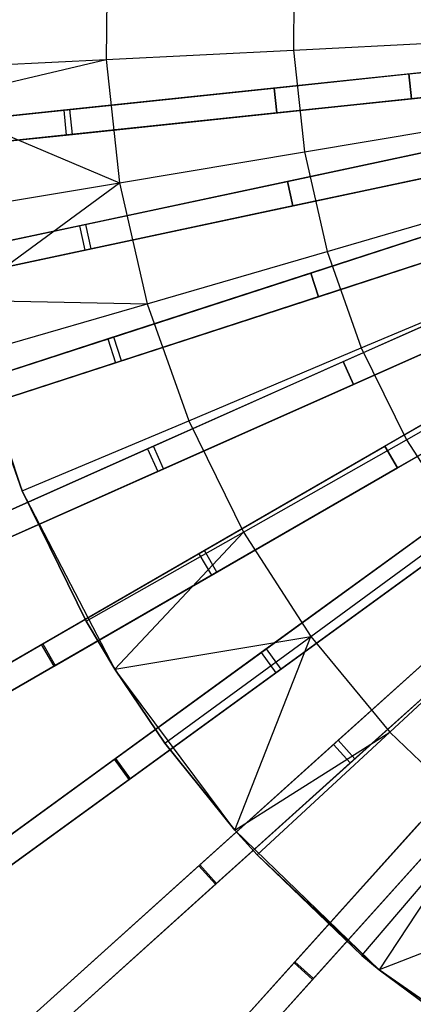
# Model space of a CAD drawing. Extents: x 0.4 to 55.5, y 0.4 to 55.5.
# Tile 9 of 103: x 21 to 23.4, y 21.9 to 27.8. Entities that reach past the tile are written whole.
import ezdxf

# ---------------------------------------------------------------- set-up
doc = ezdxf.new("R2010")
doc.units = 0
doc.header["$LTSCALE"] = 2.54
doc.layers.get('0').update_dxf_attribs({"color": 13, "linetype": 'CONTINUOUS'})

# ---------------------------------------------------------------- blocks, each defined once
blk = doc.blocks.new('M_STL')
at = {"color": 0}
for p, q in [((21.5234, 28.3495, 200.306), (21.5171, 27.6037, 200.306)), ((21.5234, 28.3495, 200.306), (21.5171, 27.6037, 200.306)), ((22.6472, 28.2746, 199.8429), (22.642, 27.6598, 199.8429)), ((22.6472, 28.2746, 199.8429), (22.642, 27.6598, 199.8429)), ((22.642, 27.6598, 199.8429), (23.7999, 27.7175, 199.4703)), ((22.642, 27.6598, 199.8429), (23.7999, 27.7175, 199.4703)), ((21.5171, 27.6037, 200.306), (22.642, 27.6598, 199.8429)), ((21.5171, 27.6037, 200.306), (22.642, 27.6598, 199.8429)), ((22.642, 27.6598, 199.8429), (22.7083, 27.0485, 199.8429)), ((22.642, 27.6598, 199.8429), (22.7083, 27.0485, 199.8429)), ((20.4323, 27.5496, 200.8566), (21.5171, 27.6037, 200.306)), ((20.4323, 27.5496, 200.8566), (21.5171, 27.6037, 200.306)), ((20.445, 27.3487, 200.8566), (21.5171, 27.6037, 200.306)), ((20.445, 27.3487, 200.8566), (21.5171, 27.6037, 200.306)), ((24.3247, 27.6202, 31.4851), (21.2608, 27.2982, 31.2044)), ((24.3247, 27.6202, 31.4851), (21.2608, 27.2982, 31.2044)), ((24.3597, 27.6239, 31.6372), (21.2987, 27.3022, 31.3602)), ((24.3597, 27.6239, 31.6372), (21.2987, 27.3022, 31.3602)), ((21.5171, 27.6037, 200.306), (21.5975, 26.8622, 200.306)), ((21.5171, 27.6037, 200.306), (21.5975, 26.8622, 200.306)), ((23.336, 27.5163, 2.0501), (23.5141, 27.535, 2.0955)), ((23.336, 27.5163, 2.0501), (23.5141, 27.535, 2.0955)), ((23.336, 27.5163, 2.2001), (23.4428, 27.5275, 2.2274)), ((23.336, 27.5163, 2.2001), (23.4428, 27.5275, 2.2274)), ((21.2765, 27.149, 31.2044), (24.3403, 27.471, 31.4851)), ((21.2765, 27.149, 31.2044), (24.3403, 27.471, 31.4851)), ((24.3754, 27.4747, 31.6372), (21.3143, 27.153, 31.3602)), ((24.3754, 27.4747, 31.6372), (21.3143, 27.153, 31.3602)), ((22.526, 27.4312, 2.2001), (23.336, 27.5163, 2.2001)), ((22.526, 27.4312, 2.0501), (23.336, 27.5163, 2.0501)), ((22.526, 27.4312, 2.0501), (23.336, 27.5163, 2.0501)), ((22.526, 27.4312, 2.2001), (23.336, 27.5163, 2.2001)), ((23.3517, 27.3671, 2.0501), (23.336, 27.5163, 2.0501)), ((23.336, 27.5163, 2.2001), (23.3517, 27.3671, 2.2001)), ((23.3517, 27.3671, 2.0501), (23.336, 27.5163, 2.0501)), ((23.336, 27.5163, 2.2001), (23.3517, 27.3671, 2.2001)), ((20.1576, 27.1822, 2.1745), (22.526, 27.4312, 2.0501)), ((20.1576, 27.1822, 2.1745), (22.526, 27.4312, 2.0501)), ((20.1652, 27.183, 2.3245), (22.526, 27.4312, 2.2001)), ((20.1652, 27.183, 2.3245), (22.526, 27.4312, 2.2001)), ((22.5416, 27.282, 2.0501), (22.526, 27.4312, 2.0501)), ((22.526, 27.4312, 2.2001), (22.5416, 27.282, 2.2001)), ((22.5416, 27.282, 2.0501), (22.526, 27.4312, 2.0501)), ((22.526, 27.4312, 2.2001), (22.5416, 27.282, 2.2001)), ((20.445, 27.3487, 200.8566), (21.5975, 26.8622, 200.306)), ((20.445, 27.3487, 200.8566), (21.5975, 26.8622, 200.306)), ((22.5416, 27.282, 2.0501), (23.3517, 27.3671, 2.0501)), ((23.3517, 27.3671, 2.2001), (22.5416, 27.282, 2.2001)), ((22.5416, 27.282, 2.0501), (23.3517, 27.3671, 2.0501)), ((23.3517, 27.3671, 2.2001), (22.5416, 27.282, 2.2001)), ((23.3517, 27.3671, 2.0501), (23.5297, 27.3858, 2.0955)), ((23.3517, 27.3671, 2.0501), (23.5297, 27.3858, 2.0955)), ((23.4585, 27.3784, 2.2274), (23.3517, 27.3671, 2.2001)), ((23.4585, 27.3784, 2.2274), (23.3517, 27.3671, 2.2001)), ((21.2608, 27.2982, 31.2044), (17.8746, 26.9423, 30.686)), ((21.2608, 27.2982, 31.2044), (17.8746, 26.9423, 30.686)), ((21.2987, 27.3022, 31.3602), (17.9109, 26.9461, 30.845)), ((21.2987, 27.3022, 31.3602), (17.9109, 26.9461, 30.845)), ((20.1733, 27.0331, 2.1745), (22.5416, 27.282, 2.0501)), ((20.1733, 27.0331, 2.1745), (22.5416, 27.282, 2.0501)), ((22.5416, 27.282, 2.2001), (20.1809, 27.0339, 2.3245)), ((22.5416, 27.282, 2.2001), (20.1809, 27.0339, 2.3245)), ((21.2608, 27.2982, 31.2044), (21.2765, 27.149, 31.2044)), ((21.2608, 27.2982, 31.2044), (21.2765, 27.149, 31.2044)), ((21.3143, 27.153, 31.3602), (21.2987, 27.3022, 31.3602)), ((21.3143, 27.153, 31.3602), (21.2987, 27.3022, 31.3602)), ((24.3721, 27.2449, 31.4849), (21.3569, 26.604, 31.2037)), ((24.3721, 27.2449, 31.4849), (21.3569, 26.604, 31.2037)), ((24.4067, 27.2523, 31.637), (21.3943, 26.612, 31.3595)), ((24.4067, 27.2523, 31.637), (21.3943, 26.612, 31.3595)), ((22.7083, 27.0485, 199.8429), (23.8517, 27.2402, 199.4703)), ((22.7083, 27.0485, 199.8429), (23.8517, 27.2402, 199.4703)), ((17.8902, 26.7931, 30.686), (21.2765, 27.149, 31.2044)), ((17.8902, 26.7931, 30.686), (21.2765, 27.149, 31.2044)), ((21.3143, 27.153, 31.3602), (17.9265, 26.7969, 30.845)), ((21.3143, 27.153, 31.3602), (17.9265, 26.7969, 30.845)), ((24.4379, 27.1055, 31.637), (21.4255, 26.4652, 31.3595)), ((24.4379, 27.1055, 31.637), (21.4255, 26.4652, 31.3595)), ((21.3881, 26.4573, 31.2037), (24.4033, 27.0982, 31.4849)), ((21.3881, 26.4573, 31.2037), (24.4033, 27.0982, 31.4849)), ((21.5975, 26.8622, 200.306), (22.7083, 27.0485, 199.8429)), ((21.5975, 26.8622, 200.306), (22.7083, 27.0485, 199.8429)), ((22.7083, 27.0485, 199.8429), (22.8451, 26.449, 199.8429)), ((22.7083, 27.0485, 199.8429), (22.8451, 26.449, 199.8429)), ((22.6069, 26.8697, 2.2001), (23.4037, 27.0391, 2.2001)), ((22.6069, 26.8697, 2.0501), (23.4037, 27.0391, 2.0501)), ((22.6069, 26.8697, 2.0501), (23.4037, 27.0391, 2.0501)), ((22.6069, 26.8697, 2.2001), (23.4037, 27.0391, 2.2001)), ((20.2769, 26.3745, 2.1746), (22.6069, 26.8697, 2.0501)), ((20.2769, 26.3745, 2.1746), (22.6069, 26.8697, 2.0501)), ((20.2844, 26.376, 2.3246), (22.6069, 26.8697, 2.2001)), ((20.2844, 26.376, 2.3246), (22.6069, 26.8697, 2.2001)), ((24.459, 26.8763, 31.4847), (21.5257, 25.9233, 31.203)), ((24.459, 26.8763, 31.4847), (21.5257, 25.9233, 31.203)), ((24.4927, 26.8873, 31.6368), (21.5622, 25.9351, 31.3588)), ((24.4927, 26.8873, 31.6368), (21.5622, 25.9351, 31.3588)), ((22.6381, 26.723, 2.0501), (22.6069, 26.8697, 2.0501)), ((22.6069, 26.8697, 2.2001), (22.6381, 26.723, 2.2001)), ((22.6381, 26.723, 2.0501), (22.6069, 26.8697, 2.0501)), ((22.6069, 26.8697, 2.2001), (22.6381, 26.723, 2.2001)), ((22.6381, 26.723, 2.0501), (23.4348, 26.8923, 2.0501)), ((23.4348, 26.8923, 2.2001), (22.6381, 26.723, 2.2001)), ((22.6381, 26.723, 2.0501), (23.4348, 26.8923, 2.0501)), ((23.4348, 26.8923, 2.2001), (22.6381, 26.723, 2.2001)), ((20.5263, 26.6825, 200.8566), (21.5975, 26.8622, 200.306)), ((20.5263, 26.6825, 200.8566), (21.5975, 26.8622, 200.306)), ((20.634, 26.1565, 200.8566), (21.5975, 26.8622, 200.306)), ((20.634, 26.1565, 200.8566), (21.5975, 26.8622, 200.306)), ((21.5975, 26.8622, 200.306), (21.7634, 26.135, 200.306)), ((21.5975, 26.8622, 200.306), (21.7634, 26.135, 200.306)), ((22.8451, 26.449, 199.8429), (23.9585, 26.7722, 199.4703)), ((22.8451, 26.449, 199.8429), (23.9585, 26.7722, 199.4703)), ((20.3081, 26.2277, 2.1746), (22.6381, 26.723, 2.0501)), ((20.3081, 26.2277, 2.1746), (22.6381, 26.723, 2.0501)), ((22.6381, 26.723, 2.2001), (20.3156, 26.2293, 2.3246)), ((22.6381, 26.723, 2.2001), (20.3156, 26.2293, 2.3246)), ((21.5721, 25.7806, 31.203), (24.5053, 26.7337, 31.4847)), ((21.5721, 25.7806, 31.203), (24.5053, 26.7337, 31.4847)), ((24.539, 26.7446, 31.6368), (21.6085, 25.7924, 31.3588)), ((24.539, 26.7446, 31.6368), (21.6085, 25.7924, 31.3588)), ((21.3569, 26.604, 31.2037), (18.0253, 25.8959, 30.6847)), ((21.3569, 26.604, 31.2037), (18.0253, 25.8959, 30.6847)), ((21.3943, 26.612, 31.3595), (18.0611, 25.9035, 30.8438)), ((21.3943, 26.612, 31.3595), (18.0611, 25.9035, 30.8438)), ((21.3569, 26.604, 31.2037), (21.3881, 26.4573, 31.2037)), ((21.3569, 26.604, 31.2037), (21.3881, 26.4573, 31.2037)), ((21.4255, 26.4652, 31.3595), (21.3943, 26.612, 31.3595)), ((21.4255, 26.4652, 31.3595), (21.3943, 26.612, 31.3595)), ((22.7462, 26.3198, 2.2001), (23.5208, 26.5715, 2.2001)), ((22.7462, 26.3198, 2.0501), (23.5208, 26.5715, 2.0501)), ((22.7462, 26.3198, 2.0501), (23.5208, 26.5715, 2.0501)), ((22.7462, 26.3198, 2.2001), (23.5208, 26.5715, 2.2001)), ((24.5846, 26.5187, 31.4845), (21.7657, 25.2637, 31.2025)), ((24.5846, 26.5187, 31.4845), (21.7657, 25.2637, 31.2025)), ((24.617, 26.5332, 31.6366), (21.8008, 25.2793, 31.3583)), ((24.617, 26.5332, 31.6366), (21.8008, 25.2793, 31.3583)), ((18.0565, 25.7491, 30.6847), (21.3881, 26.4573, 31.2037)), ((18.0565, 25.7491, 30.6847), (21.3881, 26.4573, 31.2037)), ((21.4255, 26.4652, 31.3595), (18.0923, 25.7567, 30.8438)), ((21.4255, 26.4652, 31.3595), (18.0923, 25.7567, 30.8438)), ((21.7634, 26.135, 200.306), (22.8451, 26.449, 199.8429)), ((21.7634, 26.135, 200.306), (22.8451, 26.449, 199.8429)), ((24.678, 26.3961, 31.6366), (21.8618, 25.1423, 31.3583)), ((24.678, 26.3961, 31.6366), (21.8618, 25.1423, 31.3583)), ((22.7925, 26.1771, 2.0501), (23.5672, 26.4288, 2.0501)), ((23.5672, 26.4288, 2.2001), (22.7925, 26.1771, 2.2001)), ((22.7925, 26.1771, 2.0501), (23.5672, 26.4288, 2.0501)), ((23.5672, 26.4288, 2.2001), (22.7925, 26.1771, 2.2001)), ((22.8451, 26.449, 199.8429), (23.0505, 25.8694, 199.8429)), ((22.8451, 26.449, 199.8429), (23.0505, 25.8694, 199.8429)), ((21.8267, 25.1267, 31.2025), (24.6456, 26.3817, 31.4845)), ((21.8267, 25.1267, 31.2025), (24.6456, 26.3817, 31.4845)), ((20.4801, 25.5835, 2.1747), (22.7462, 26.3198, 2.0501)), ((20.4801, 25.5835, 2.1747), (22.7462, 26.3198, 2.0501)), ((20.4874, 25.5859, 2.3246), (22.7462, 26.3198, 2.2001)), ((20.4874, 25.5859, 2.3246), (22.7462, 26.3198, 2.2001)), ((22.7925, 26.1771, 2.0501), (22.7462, 26.3198, 2.0501)), ((22.7462, 26.3198, 2.2001), (22.7925, 26.1771, 2.2001)), ((22.7925, 26.1771, 2.0501), (22.7462, 26.3198, 2.0501)), ((22.7462, 26.3198, 2.2001), (22.7925, 26.1771, 2.2001)), ((23.0505, 25.8694, 199.8429), (24.1189, 26.3197, 199.4703)), ((23.0505, 25.8694, 199.8429), (24.1189, 26.3197, 199.4703)), ((20.5264, 25.4409, 2.1747), (22.7925, 26.1771, 2.0501)), ((20.5264, 25.4409, 2.1747), (22.7925, 26.1771, 2.0501)), ((22.7925, 26.1771, 2.2001), (20.5337, 25.4432, 2.3246)), ((22.7925, 26.1771, 2.2001), (20.5337, 25.4432, 2.3246)), ((20.634, 26.1565, 200.8566), (21.7634, 26.135, 200.306)), ((20.634, 26.1565, 200.8566), (21.7634, 26.135, 200.306)), ((21.0117, 25.0102, 202.0566), (20.634, 26.1565, 202.0566)), ((21.0117, 25.0102, 202.0566), (20.634, 26.1565, 202.0566)), ((24.7476, 26.1763, 31.4844), (22.0744, 24.6329, 31.202)), ((24.7476, 26.1763, 31.4844), (22.0744, 24.6329, 31.202)), ((24.7784, 26.194, 31.6365), (22.1077, 24.6521, 31.3579)), ((24.7784, 26.194, 31.6365), (22.1077, 24.6521, 31.3579)), ((20.7203, 25.8322, 200.8566), (21.7634, 26.135, 200.306)), ((20.7203, 25.8322, 200.8566), (21.7634, 26.135, 200.306)), ((21.7634, 26.135, 200.306), (22.0126, 25.432, 200.306)), ((21.7634, 26.135, 200.306), (22.0126, 25.432, 200.306)), ((22.9421, 25.7875, 2.2001), (23.6862, 26.1188, 2.2001)), ((22.9421, 25.7875, 2.0501), (23.6862, 26.1188, 2.0501)), ((22.9421, 25.7875, 2.0501), (23.6862, 26.1188, 2.0501)), ((22.9421, 25.7875, 2.2001), (23.6862, 26.1188, 2.2001)), ((22.1494, 24.503, 31.202), (24.8226, 26.0464, 31.4844)), ((22.1494, 24.503, 31.202), (24.8226, 26.0464, 31.4844)), ((24.8534, 26.0641, 31.6365), (22.1827, 24.5222, 31.3579)), ((24.8534, 26.0641, 31.6365), (22.1827, 24.5222, 31.3579)), ((23.0031, 25.6504, 2.0501), (23.7472, 25.9817, 2.0501)), ((23.7472, 25.9817, 2.2001), (23.0031, 25.6504, 2.2001)), ((23.0031, 25.6504, 2.0501), (23.7472, 25.9817, 2.0501)), ((23.7472, 25.9817, 2.2001), (23.0031, 25.6504, 2.2001)), ((21.5257, 25.9233, 31.203), (18.2854, 24.8704, 30.6836)), ((21.5257, 25.9233, 31.203), (18.2854, 24.8704, 30.6836)), ((21.5622, 25.9351, 31.3588), (18.3203, 24.8818, 30.8427)), ((21.5622, 25.9351, 31.3588), (18.3203, 24.8818, 30.8427)), ((21.5257, 25.9233, 31.203), (21.5721, 25.7806, 31.203)), ((21.5257, 25.9233, 31.203), (21.5721, 25.7806, 31.203)), ((21.6085, 25.7924, 31.3588), (21.5622, 25.9351, 31.3588)), ((21.6085, 25.7924, 31.3588), (21.5622, 25.9351, 31.3588)), ((22.0126, 25.432, 200.306), (23.0505, 25.8694, 199.8429)), ((22.0126, 25.432, 200.306), (23.0505, 25.8694, 199.8429)), ((24.975, 25.8739, 31.6364), (22.4796, 24.0608, 31.3576)), ((24.975, 25.8739, 31.6364), (22.4796, 24.0608, 31.3576)), ((23.0505, 25.8694, 199.8429), (23.3219, 25.3177, 199.8429)), ((23.0505, 25.8694, 199.8429), (23.3219, 25.3177, 199.8429)), ((23.3219, 25.3177, 199.8429), (24.3307, 25.8889, 199.4703)), ((23.3219, 25.3177, 199.8429), (24.3307, 25.8889, 199.4703)), ((21.0117, 25.0102, 200.8566), (20.7203, 25.8322, 200.8566)), ((20.7203, 25.8322, 200.8566), (21.0117, 25.0102, 202.0566)), ((20.7203, 25.8322, 200.8566), (21.0117, 25.0102, 202.0566)), ((21.0117, 25.0102, 200.8566), (20.7203, 25.8322, 200.8566)), ((24.9462, 25.8529, 31.4843), (22.4484, 24.0382, 31.2017)), ((24.9462, 25.8529, 31.4843), (22.4484, 24.0382, 31.2017)), ((18.3318, 24.7278, 30.6836), (21.5721, 25.7806, 31.203)), ((18.3318, 24.7278, 30.6836), (21.5721, 25.7806, 31.203)), ((21.6085, 25.7924, 31.3588), (18.3667, 24.7391, 30.8427)), ((21.6085, 25.7924, 31.3588), (18.3667, 24.7391, 30.8427)), ((20.7649, 24.8181, 2.1747), (22.9421, 25.7875, 2.0501)), ((20.7649, 24.8181, 2.1747), (22.9421, 25.7875, 2.0501)), ((20.7719, 24.8212, 2.3247), (22.9421, 25.7875, 2.2001)), ((20.7719, 24.8212, 2.3247), (22.9421, 25.7875, 2.2001)), ((25.0632, 25.7525, 31.6364), (22.5677, 23.9395, 31.3576)), ((25.0632, 25.7525, 31.6364), (22.5677, 23.9395, 31.3576)), ((23.0031, 25.6504, 2.0501), (22.9421, 25.7875, 2.0501)), ((22.9421, 25.7875, 2.2001), (23.0031, 25.6504, 2.2001)), ((23.0031, 25.6504, 2.0501), (22.9421, 25.7875, 2.0501)), ((22.9421, 25.7875, 2.2001), (23.0031, 25.6504, 2.2001)), ((22.5366, 23.9168, 31.2017), (25.0344, 25.7316, 31.4843)), ((22.5366, 23.9168, 31.2017), (25.0344, 25.7316, 31.4843)), ((23.1926, 25.2785, 2.2001), (23.898, 25.6858, 2.2001)), ((23.1926, 25.2785, 2.0501), (23.898, 25.6858, 2.0501)), ((23.1926, 25.2785, 2.0501), (23.898, 25.6858, 2.0501)), ((23.1926, 25.2785, 2.2001), (23.898, 25.6858, 2.2001)), ((20.8259, 24.6811, 2.1747), (23.0031, 25.6504, 2.0501)), ((20.8259, 24.6811, 2.1747), (23.0031, 25.6504, 2.0501)), ((23.0031, 25.6504, 2.2001), (20.8329, 24.6842, 2.3247)), ((23.0031, 25.6504, 2.2001), (20.8329, 24.6842, 2.3247)), ((25.2047, 25.5764, 31.6364), (22.9122, 23.5122, 31.3575)), ((25.2047, 25.5764, 31.6364), (22.9122, 23.5122, 31.3575)), ((25.1783, 25.5526, 31.4843), (22.8836, 23.4864, 31.2016)), ((25.1783, 25.5526, 31.4843), (22.8836, 23.4864, 31.2016)), ((23.2676, 25.1486, 2.0501), (23.973, 25.5559, 2.0501)), ((23.973, 25.5559, 2.2001), (23.2676, 25.1486, 2.2001)), ((23.2676, 25.1486, 2.0501), (23.973, 25.5559, 2.0501)), ((23.973, 25.5559, 2.2001), (23.2676, 25.1486, 2.2001)), ((25.3051, 25.4649, 31.6364), (23.0126, 23.4007, 31.3575)), ((25.3051, 25.4649, 31.6364), (23.0126, 23.4007, 31.3575)), ((21.0117, 25.0102, 200.8566), (22.0126, 25.432, 200.306)), ((21.0117, 25.0102, 200.8566), (22.0126, 25.432, 200.306)), ((22.0126, 25.432, 200.306), (22.3418, 24.7627, 200.306)), ((22.0126, 25.432, 200.306), (22.3418, 24.7627, 200.306)), ((22.9839, 23.3749, 31.2016), (25.2786, 25.4411, 31.4843)), ((22.9839, 23.3749, 31.2016), (25.2786, 25.4411, 31.4843)), ((21.8008, 25.2793, 31.3583), (18.686, 23.8925, 30.8417)), ((21.8008, 25.2793, 31.3583), (18.686, 23.8925, 30.8417)), ((21.1283, 24.0867, 2.1748), (23.1926, 25.2785, 2.0501)), ((21.1283, 24.0867, 2.1748), (23.1926, 25.2785, 2.0501)), ((21.135, 24.0905, 2.3247), (23.1926, 25.2785, 2.2001)), ((21.135, 24.0905, 2.3247), (23.1926, 25.2785, 2.2001)), ((21.8618, 25.1423, 31.3583), (21.8008, 25.2793, 31.3583)), ((21.8618, 25.1423, 31.3583), (21.8008, 25.2793, 31.3583)), ((22.3418, 24.7627, 200.306), (23.3219, 25.3177, 199.8429)), ((22.3418, 24.7627, 200.306), (23.3219, 25.3177, 199.8429)), ((23.2676, 25.1486, 2.0501), (23.1926, 25.2785, 2.0501)), ((23.1926, 25.2785, 2.2001), (23.2676, 25.1486, 2.2001)), ((23.2676, 25.1486, 2.0501), (23.1926, 25.2785, 2.0501)), ((23.1926, 25.2785, 2.2001), (23.2676, 25.1486, 2.2001)), ((23.3219, 25.3177, 199.8429), (23.6554, 24.8011, 199.8429)), ((23.3219, 25.3177, 199.8429), (23.6554, 24.8011, 199.8429)), ((21.7657, 25.2637, 31.2025), (18.6524, 23.8776, 30.6826)), ((21.7657, 25.2637, 31.2025), (18.6524, 23.8776, 30.6826)), ((21.7657, 25.2637, 31.2025), (21.8267, 25.1267, 31.2025)), ((21.7657, 25.2637, 31.2025), (21.8267, 25.1267, 31.2025)), ((18.7134, 23.7405, 30.6826), (21.8267, 25.1267, 31.2025)), ((18.7134, 23.7405, 30.6826), (21.8267, 25.1267, 31.2025)), ((21.8618, 25.1423, 31.3583), (18.747, 23.7555, 30.8417)), ((21.8618, 25.1423, 31.3583), (18.747, 23.7555, 30.8417)), ((21.2033, 23.9568, 2.1748), (23.2676, 25.1486, 2.0501)), ((21.2033, 23.9568, 2.1748), (23.2676, 25.1486, 2.0501)), ((23.2676, 25.1486, 2.2001), (21.21, 23.9606, 2.3247)), ((23.2676, 25.1486, 2.2001), (21.21, 23.9606, 2.3247)), ((21.3966, 24.2275, 200.8566), (21.0117, 25.0102, 200.8566)), ((21.0117, 25.0102, 202.0566), (21.3966, 24.2275, 200.8566)), ((21.5685, 23.9393, 202.0566), (21.0117, 25.0102, 202.0566)), ((21.0117, 25.0102, 200.8566), (21.0117, 25.0102, 202.0566)), ((21.0117, 25.0102, 200.8566), (21.0117, 25.0102, 202.0566)), ((21.3966, 24.2275, 200.8566), (21.0117, 25.0102, 200.8566)), ((21.0117, 25.0102, 202.0566), (21.3966, 24.2275, 200.8566)), ((21.5685, 23.9393, 202.0566), (21.0117, 25.0102, 202.0566)), ((21.5663, 23.3973, 2.1748), (23.4949, 24.7985, 2.0501)), ((21.5663, 23.3973, 2.1748), (23.4949, 24.7985, 2.0501)), ((21.5725, 23.4018, 2.3247), (23.4949, 24.7985, 2.2001)), ((21.5725, 23.4018, 2.3247), (23.4949, 24.7985, 2.2001)), ((22.7464, 24.1361, 200.306), (23.6554, 24.8011, 199.8429)), ((22.7464, 24.1361, 200.306), (23.6554, 24.8011, 199.8429)), ((21.3966, 24.2275, 200.8566), (22.3418, 24.7627, 200.306)), ((21.3966, 24.2275, 200.8566), (22.3418, 24.7627, 200.306)), ((21.5685, 23.9393, 200.8566), (22.3418, 24.7627, 200.306)), ((21.5685, 23.9393, 200.8566), (22.3418, 24.7627, 200.306)), ((22.3418, 24.7627, 200.306), (22.7464, 24.1361, 200.306)), ((22.3418, 24.7627, 200.306), (22.7464, 24.1361, 200.306)), ((21.6545, 23.2759, 2.1748), (23.5831, 24.6772, 2.0501)), ((21.6545, 23.2759, 2.1748), (23.5831, 24.6772, 2.0501)), ((23.5831, 24.6772, 2.2001), (21.6607, 23.2805, 2.3247)), ((23.5831, 24.6772, 2.2001), (21.6607, 23.2805, 2.3247)), ((22.0744, 24.6329, 31.202), (19.1224, 22.9286, 30.6818)), ((22.0744, 24.6329, 31.202), (19.1224, 22.9286, 30.6818)), ((22.1077, 24.6521, 31.3579), (19.1543, 22.947, 30.841)), ((22.1077, 24.6521, 31.3579), (19.1543, 22.947, 30.841)), ((22.0744, 24.6329, 31.202), (22.1494, 24.503, 31.202)), ((22.0744, 24.6329, 31.202), (22.1494, 24.503, 31.202)), ((22.1827, 24.5222, 31.3579), (22.1077, 24.6521, 31.3579)), ((22.1827, 24.5222, 31.3579), (22.1077, 24.6521, 31.3579)), ((19.1974, 22.7987, 30.6818), (22.1494, 24.503, 31.202)), ((19.1974, 22.7987, 30.6818), (22.1494, 24.503, 31.202)), ((22.1827, 24.5222, 31.3579), (19.2293, 22.8171, 30.841)), ((22.1827, 24.5222, 31.3579), (19.2293, 22.8171, 30.841)), ((22.0741, 22.7575, 2.1748), (23.8458, 24.3528, 2.0501)), ((22.0741, 22.7575, 2.1748), (23.8458, 24.3528, 2.0501)), ((22.0798, 22.7627, 2.3248), (23.8458, 24.3528, 2.2001)), ((22.0798, 22.7627, 2.3248), (23.8458, 24.3528, 2.2001)), ((23.2211, 23.5608, 200.306), (24.0467, 24.3268, 199.8429)), ((23.2211, 23.5608, 200.306), (24.0467, 24.3268, 199.8429)), ((21.5685, 23.9393, 200.8566), (21.3966, 24.2275, 200.8566)), ((21.3966, 24.2275, 200.8566), (21.5685, 23.9393, 202.0566)), ((21.3966, 24.2275, 200.8566), (21.5685, 23.9393, 202.0566)), ((21.5685, 23.9393, 200.8566), (21.3966, 24.2275, 200.8566)), ((22.1745, 22.6461, 2.1748), (23.9462, 24.2413, 2.0501)), ((22.1745, 22.6461, 2.1748), (23.9462, 24.2413, 2.0501)), ((23.9462, 24.2413, 2.2001), (22.1802, 22.6512, 2.3248)), ((23.9462, 24.2413, 2.2001), (22.1802, 22.6512, 2.3248)), ((19.1537, 22.9466, 2.5417), (21.1283, 24.0867, 2.1748)), ((19.1537, 22.9466, 2.5417), (21.1283, 24.0867, 2.1748)), ((19.1681, 22.955, 2.6915), (21.135, 24.0905, 2.3247)), ((19.1681, 22.955, 2.6915), (21.135, 24.0905, 2.3247)), ((21.2033, 23.9568, 2.1748), (21.1283, 24.0867, 2.1748)), ((21.2033, 23.9568, 2.1748), (21.1283, 24.0867, 2.1748)), ((21.135, 24.0905, 2.3247), (21.21, 23.9606, 2.3247)), ((21.135, 24.0905, 2.3247), (21.21, 23.9606, 2.3247)), ((21.5685, 23.9393, 200.8566), (22.7464, 24.1361, 200.306)), ((21.5685, 23.9393, 200.8566), (22.7464, 24.1361, 200.306)), ((21.8698, 23.4949, 200.8566), (22.7464, 24.1361, 200.306)), ((21.8698, 23.4949, 200.8566), (22.7464, 24.1361, 200.306)), ((22.2898, 22.9715, 200.8566), (22.7464, 24.1361, 200.306)), ((22.2898, 22.9715, 200.8566), (22.7464, 24.1361, 200.306)), ((22.7464, 24.1361, 200.306), (23.2211, 23.5608, 200.306)), ((22.7464, 24.1361, 200.306), (23.2211, 23.5608, 200.306)), ((22.4484, 24.0382, 31.2017), (19.6904, 22.0343, 30.6813)), ((22.4484, 24.0382, 31.2017), (19.6904, 22.0343, 30.6813)), ((22.4796, 24.0608, 31.3576), (19.7202, 22.056, 30.8404)), ((22.4796, 24.0608, 31.3576), (19.7202, 22.056, 30.8404)), ((22.4484, 24.0382, 31.2017), (22.5366, 23.9168, 31.2017)), ((22.4484, 24.0382, 31.2017), (22.5366, 23.9168, 31.2017)), ((22.5677, 23.9395, 31.3576), (22.4796, 24.0608, 31.3576)), ((22.5677, 23.9395, 31.3576), (22.4796, 24.0608, 31.3576)), ((19.2287, 22.8167, 2.5417), (21.2033, 23.9568, 2.1748)), ((19.2287, 22.8167, 2.5417), (21.2033, 23.9568, 2.1748)), ((21.21, 23.9606, 2.3247), (19.2431, 22.8251, 2.6915)), ((21.21, 23.9606, 2.3247), (19.2431, 22.8251, 2.6915)), ((19.7785, 21.913, 30.6813), (22.5366, 23.9168, 31.2017)), ((19.7785, 21.913, 30.6813), (22.5366, 23.9168, 31.2017)), ((22.5677, 23.9395, 31.3576), (19.8084, 21.9347, 30.8404)), ((22.5677, 23.9395, 31.3576), (19.8084, 21.9347, 30.8404)), ((21.8698, 23.4949, 200.8566), (21.5685, 23.9393, 200.8566)), ((21.5685, 23.9393, 202.0566), (21.8698, 23.4949, 200.8566)), ((22.2898, 22.9715, 202.0566), (21.5685, 23.9393, 202.0566)), ((21.5685, 23.9393, 200.8566), (21.5685, 23.9393, 202.0566)), ((21.5685, 23.9393, 200.8566), (21.5685, 23.9393, 202.0566)), ((21.8698, 23.4949, 200.8566), (21.5685, 23.9393, 200.8566)), ((21.5685, 23.9393, 202.0566), (21.8698, 23.4949, 200.8566)), ((22.2898, 22.9715, 202.0566), (21.5685, 23.9393, 202.0566)), ((22.6461, 22.1745, 2.1748), (24.2413, 23.9462, 2.0501)), ((22.6461, 22.1745, 2.1748), (24.2413, 23.9462, 2.0501)), ((22.6512, 22.1802, 2.3248), (24.2413, 23.9462, 2.2001)), ((22.6512, 22.1802, 2.3248), (24.2413, 23.9462, 2.2001)), ((22.7575, 22.0741, 2.1748), (24.3528, 23.8458, 2.0501)), ((22.7575, 22.0741, 2.1748), (24.3528, 23.8458, 2.0501)), ((24.3528, 23.8458, 2.2001), (22.7627, 22.0798, 2.3248)), ((24.3528, 23.8458, 2.2001), (22.7627, 22.0798, 2.3248)), ((22.2898, 22.9715, 200.8566), (23.2211, 23.5608, 200.306)), ((22.2898, 22.9715, 200.8566), (23.2211, 23.5608, 200.306)), ((22.4248, 22.8221, 200.8566), (23.2211, 23.5608, 200.306)), ((22.4248, 22.8221, 200.8566), (23.2211, 23.5608, 200.306)), ((23.7593, 23.0444, 200.306), (23.2211, 23.5608, 200.306)), ((23.7593, 23.0444, 200.306), (23.2211, 23.5608, 200.306)), ((22.9122, 23.5122, 31.3575), (20.3773, 21.2298, 30.8402)), ((22.9122, 23.5122, 31.3575), (20.3773, 21.2298, 30.8402)), ((22.2898, 22.9715, 200.8566), (21.8698, 23.4949, 200.8566)), ((21.8698, 23.4949, 200.8566), (22.2898, 22.9715, 202.0566)), ((21.8698, 23.4949, 200.8566), (22.2898, 22.9715, 202.0566)), ((22.2898, 22.9715, 200.8566), (21.8698, 23.4949, 200.8566)), ((23.0126, 23.4007, 31.3575), (22.9122, 23.5122, 31.3575)), ((23.0126, 23.4007, 31.3575), (22.9122, 23.5122, 31.3575)), ((22.8836, 23.4864, 31.2016), (20.3499, 21.2051, 30.6811)), ((22.8836, 23.4864, 31.2016), (20.3499, 21.2051, 30.6811)), ((22.8836, 23.4864, 31.2016), (22.9839, 23.3749, 31.2016)), ((22.8836, 23.4864, 31.2016), (22.9839, 23.3749, 31.2016)), ((19.7215, 22.0569, 2.5418), (21.5663, 23.3973, 2.1748)), ((19.7215, 22.0569, 2.5418), (21.5663, 23.3973, 2.1748)), ((19.735, 22.0667, 2.6916), (21.5725, 23.4018, 2.3247)), ((19.735, 22.0667, 2.6916), (21.5725, 23.4018, 2.3247)), ((20.4503, 21.0936, 30.6811), (22.9839, 23.3749, 31.2016)), ((20.4503, 21.0936, 30.6811), (22.9839, 23.3749, 31.2016)), ((23.0126, 23.4007, 31.3575), (20.4777, 21.1183, 30.8402)), ((23.0126, 23.4007, 31.3575), (20.4777, 21.1183, 30.8402)), ((21.6545, 23.2759, 2.1748), (21.5663, 23.3973, 2.1748)), ((21.6545, 23.2759, 2.1748), (21.5663, 23.3973, 2.1748)), ((21.5725, 23.4018, 2.3247), (21.6607, 23.2805, 2.3247)), ((21.5725, 23.4018, 2.3247), (21.6607, 23.2805, 2.3247)), ((19.8096, 21.9356, 2.5418), (21.6545, 23.2759, 2.1748)), ((19.8096, 21.9356, 2.5418), (21.6545, 23.2759, 2.1748)), ((21.6607, 23.2805, 2.3247), (19.8231, 21.9454, 2.6916)), ((21.6607, 23.2805, 2.3247), (19.8231, 21.9454, 2.6916)), ((23.0541, 22.2182, 200.8566), (23.7593, 23.0444, 200.306)), ((23.0541, 22.2182, 200.8566), (23.7593, 23.0444, 200.306)), ((23.7593, 23.0444, 200.306), (23.157, 22.132, 200.8566)), ((23.7593, 23.0444, 200.306), (23.157, 22.132, 200.8566)), ((23.3749, 22.9839, 31.2016), (21.0936, 20.4503, 30.6811)), ((23.3749, 22.9839, 31.2016), (21.0936, 20.4503, 30.6811)), ((23.4007, 23.0126, 31.3575), (21.1183, 20.4777, 30.8402)), ((23.4007, 23.0126, 31.3575), (21.1183, 20.4777, 30.8402)), ((22.4248, 22.8221, 200.8566), (22.2898, 22.9715, 200.8566)), ((22.2898, 22.9715, 202.0566), (22.4248, 22.8221, 200.8566)), ((23.157, 22.132, 202.0566), (22.2898, 22.9715, 202.0566)), ((22.2898, 22.9715, 200.8566), (22.2898, 22.9715, 202.0566)), ((22.2898, 22.9715, 200.8566), (22.2898, 22.9715, 202.0566)), ((22.4248, 22.8221, 200.8566), (22.2898, 22.9715, 200.8566)), ((22.2898, 22.9715, 202.0566), (22.4248, 22.8221, 200.8566)), ((23.157, 22.132, 202.0566), (22.2898, 22.9715, 202.0566)), ((23.5122, 22.9122, 31.3575), (21.2298, 20.3773, 30.8402)), ((23.5122, 22.9122, 31.3575), (21.2298, 20.3773, 30.8402)), ((21.2051, 20.3499, 30.6811), (23.4864, 22.8836, 31.2016)), ((21.2051, 20.3499, 30.6811), (23.4864, 22.8836, 31.2016)), ((23.0541, 22.2182, 200.8566), (22.4248, 22.8221, 200.8566)), ((22.4248, 22.8221, 200.8566), (23.157, 22.132, 202.0566)), ((22.4248, 22.8221, 200.8566), (23.157, 22.132, 202.0566)), ((23.0541, 22.2182, 200.8566), (22.4248, 22.8221, 200.8566)), ((20.3793, 21.2316, 2.5419), (22.0741, 22.7575, 2.1748)), ((20.3793, 21.2316, 2.5419), (22.0741, 22.7575, 2.1748)), ((20.3917, 21.2428, 2.6917), (22.0798, 22.7627, 2.3248)), ((20.3917, 21.2428, 2.6917), (22.0798, 22.7627, 2.3248)), ((22.1745, 22.6461, 2.1748), (22.0741, 22.7575, 2.1748)), ((22.1745, 22.6461, 2.1748), (22.0741, 22.7575, 2.1748)), ((22.0798, 22.7627, 2.3248), (22.1802, 22.6512, 2.3248)), ((22.0798, 22.7627, 2.3248), (22.1802, 22.6512, 2.3248)), ((20.4797, 21.1201, 2.5419), (22.1745, 22.6461, 2.1748)), ((20.4797, 21.1201, 2.5419), (22.1745, 22.6461, 2.1748)), ((22.1802, 22.6512, 2.3248), (20.4921, 21.1313, 2.6917)), ((22.1802, 22.6512, 2.3248), (20.4921, 21.1313, 2.6917)), ((24.3538, 22.594, 200.306), (23.157, 22.132, 200.8566)), ((24.3538, 22.594, 200.306), (23.157, 22.132, 200.8566)), ((23.157, 22.132, 200.8566), (23.0541, 22.2182, 200.8566)), ((23.0541, 22.2182, 200.8566), (23.157, 22.132, 202.0566)), ((23.0541, 22.2182, 200.8566), (23.157, 22.132, 202.0566)), ((23.157, 22.132, 200.8566), (23.0541, 22.2182, 200.8566)), ((21.1201, 20.4797, 2.5419), (22.6461, 22.1745, 2.1748)), ((21.1201, 20.4797, 2.5419), (22.6461, 22.1745, 2.1748)), ((21.1313, 20.4921, 2.6917), (22.6512, 22.1802, 2.3248)), ((21.1313, 20.4921, 2.6917), (22.6512, 22.1802, 2.3248)), ((22.7575, 22.0741, 2.1748), (22.6461, 22.1745, 2.1748)), ((22.7575, 22.0741, 2.1748), (22.6461, 22.1745, 2.1748)), ((22.6512, 22.1802, 2.3248), (22.7627, 22.0798, 2.3248)), ((22.6512, 22.1802, 2.3248), (22.7627, 22.0798, 2.3248)), ((23.7494, 21.6916, 200.8566), (23.157, 22.132, 200.8566)), ((24.1477, 21.4425, 202.0566), (23.157, 22.132, 202.0566)), ((23.157, 22.132, 202.0566), (23.7494, 21.6916, 200.8566)), ((23.157, 22.132, 202.0566), (23.7494, 21.6916, 200.8566)), ((23.157, 22.132, 202.0566), (23.157, 22.132, 200.8566)), ((23.7494, 21.6916, 200.8566), (23.157, 22.132, 200.8566)), ((23.157, 22.132, 202.0566), (23.157, 22.132, 200.8566)), ((24.1477, 21.4425, 202.0566), (23.157, 22.132, 202.0566)), ((21.2316, 20.3793, 2.5419), (22.7575, 22.0741, 2.1748)), ((21.2316, 20.3793, 2.5419), (22.7575, 22.0741, 2.1748)), ((22.7627, 22.0798, 2.3248), (21.2428, 20.3917, 2.6917)), ((22.7627, 22.0798, 2.3248), (21.2428, 20.3917, 2.6917))]:
    blk.add_line(p, q, dxfattribs=at)

msp = doc.modelspace()

# ---------------------------------------------------------------- block references
at = {"color": 0}
msp.add_blockref('M_STL', (0, 0), dxfattribs=at)

doc.saveas('drawing.dxf')
